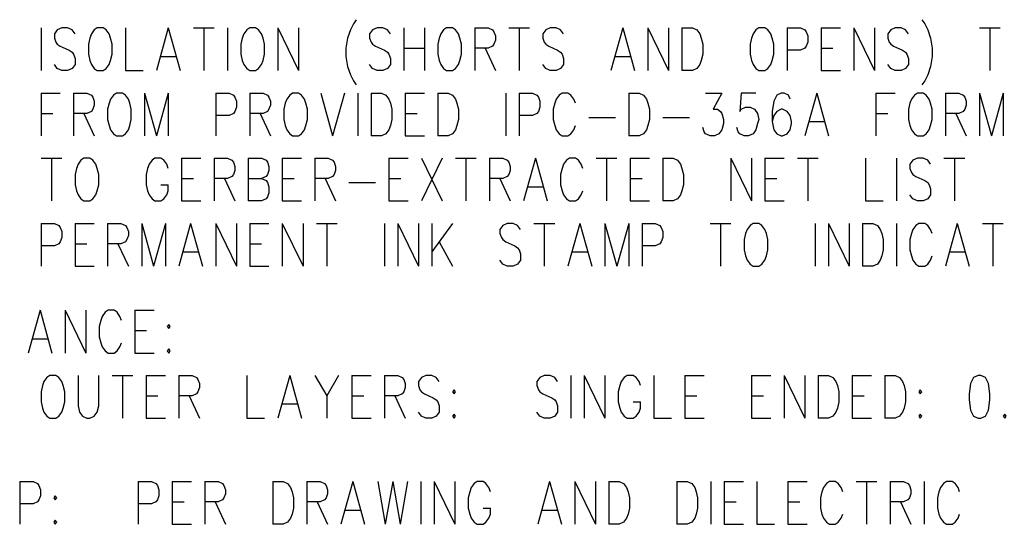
# Model space of a CAD drawing. Extents: x 2 to 38, y 4.3 to 27.6.
# Tile 13 of 31: x 5 to 9.8, y 19.3 to 21.8. Entities that reach past the tile are written whole.
import ezdxf

# ---------------------------------------------------------------- set-up
doc = ezdxf.new("R2010")
doc.units = 0
doc.layers.add('pho', color=1, linetype='CONTINUOUS')

msp = doc.modelspace()

# ---------------------------------------------------------------- linework, layer by layer
at = {"layer": 'pho', "color": 1}
for points in [[(6.68309, 21.80066), (6.66866, 21.78082), (6.65423, 21.75106), (6.6398, 21.71139), (6.63259, 21.66179), (6.63259, 21.62211), (6.6398, 21.57251), (6.65423, 21.53283), (6.66866, 21.50308), (6.68309, 21.48324)], [(9.43889, 21.80066), (9.45332, 21.78082), (9.46775, 21.75106), (9.48218, 21.71139), (9.48939, 21.66179), (9.48939, 21.62211), (9.48218, 21.57251), (9.46775, 21.53283), (9.45332, 21.50308), (9.43889, 21.48324)], [(5.14647, 21.76098), (5.14647, 21.55267)], [(5.3124, 21.73122), (5.29797, 21.75106), (5.27632, 21.76098), (5.24747, 21.76098), (5.22583, 21.75106), (5.2114, 21.73122), (5.2114, 21.71139), (5.21861, 21.69155), (5.22583, 21.68163), (5.24025, 21.67171), (5.28354, 21.65187), (5.29797, 21.64195), (5.30518, 21.63203), (5.3124, 21.61219), (5.3124, 21.58243), (5.29797, 21.56259), (5.27632, 21.55267), (5.24747, 21.55267), (5.22583, 21.56259), (5.2114, 21.58243)], [(5.42061, 21.76098), (5.40618, 21.75106), (5.39175, 21.73122), (5.38454, 21.71139), (5.37732, 21.68163), (5.37732, 21.63203), (5.38454, 21.60227), (5.39175, 21.58243), (5.40618, 21.56259), (5.42061, 21.55267), (5.44946, 21.55267), (5.46389, 21.56259), (5.47832, 21.58243), (5.48554, 21.60227), (5.49275, 21.63203), (5.49275, 21.68163), (5.48554, 21.71139), (5.47832, 21.73122), (5.46389, 21.75106), (5.44946, 21.76098), (5.42061, 21.76098)], [(5.55768, 21.76098), (5.55768, 21.55267), (5.64425, 21.55267)], [(5.76689, 21.76098), (5.70917, 21.55267)], [(5.76689, 21.76098), (5.8246, 21.55267)], [(5.88953, 21.76098), (5.99053, 21.76098)], [(5.94003, 21.76098), (5.94003, 21.55267)], [(6.05545, 21.76098), (6.05545, 21.55267)], [(6.16367, 21.76098), (6.14924, 21.75106), (6.13481, 21.73122), (6.1276, 21.71139), (6.12038, 21.68163), (6.12038, 21.63203), (6.1276, 21.60227), (6.13481, 21.58243), (6.14924, 21.56259), (6.16367, 21.55267), (6.19252, 21.55267), (6.20695, 21.56259), (6.22138, 21.58243), (6.22859, 21.60227), (6.23581, 21.63203), (6.23581, 21.68163), (6.22859, 21.71139), (6.22138, 21.73122), (6.20695, 21.75106), (6.19252, 21.76098), (6.16367, 21.76098)], [(6.30074, 21.76098), (6.30074, 21.55267)], [(6.30074, 21.76098), (6.40173, 21.55267)], [(6.40173, 21.76098), (6.40173, 21.55267)], [(6.84901, 21.73122), (6.83458, 21.75106), (6.81294, 21.76098), (6.78408, 21.76098), (6.76244, 21.75106), (6.74801, 21.73122), (6.74801, 21.71139), (6.75523, 21.69155), (6.76244, 21.68163), (6.77687, 21.67171), (6.82015, 21.65187), (6.83458, 21.64195), (6.8418, 21.63203), (6.84901, 21.61219), (6.84901, 21.58243), (6.83458, 21.56259), (6.81294, 21.55267), (6.78408, 21.55267), (6.76244, 21.56259), (6.74801, 21.58243)], [(6.91394, 21.76098), (6.91394, 21.55267)], [(7.01494, 21.76098), (7.01494, 21.55267)], [(7.12315, 21.76098), (7.10872, 21.75106), (7.09429, 21.73122), (7.08708, 21.71139), (7.07986, 21.68163), (7.07986, 21.63203), (7.08708, 21.60227), (7.09429, 21.58243), (7.10872, 21.56259), (7.12315, 21.55267), (7.15201, 21.55267), (7.16643, 21.56259), (7.18086, 21.58243), (7.18808, 21.60227), (7.19529, 21.63203), (7.19529, 21.68163), (7.18808, 21.71139), (7.18086, 21.73122), (7.16643, 21.75106), (7.15201, 21.76098), (7.12315, 21.76098)], [(7.26022, 21.76098), (7.26022, 21.55267)], [(7.26022, 21.76098), (7.32515, 21.76098), (7.34679, 21.75106), (7.354, 21.74114), (7.36122, 21.7213), (7.36122, 21.70147), (7.354, 21.68163), (7.34679, 21.67171), (7.32515, 21.66179), (7.26022, 21.66179)], [(7.42614, 21.76098), (7.52714, 21.76098)], [(7.47664, 21.76098), (7.47664, 21.55267)], [(7.69307, 21.73122), (7.67864, 21.75106), (7.657, 21.76098), (7.62814, 21.76098), (7.6065, 21.75106), (7.59207, 21.73122), (7.59207, 21.71139), (7.59928, 21.69155), (7.6065, 21.68163), (7.62093, 21.67171), (7.66421, 21.65187), (7.67864, 21.64195), (7.68585, 21.63203), (7.69307, 21.61219), (7.69307, 21.58243), (7.67864, 21.56259), (7.657, 21.55267), (7.62814, 21.55267), (7.6065, 21.56259), (7.59207, 21.58243)], [(7.98163, 21.76098), (7.92392, 21.55267)], [(7.98163, 21.76098), (8.03935, 21.55267)], [(8.10428, 21.76098), (8.10428, 21.55267)], [(8.10428, 21.76098), (8.20527, 21.55267)], [(8.20527, 21.76098), (8.20527, 21.55267)], [(8.2702, 21.76098), (8.2702, 21.55267)], [(8.2702, 21.76098), (8.3207, 21.76098), (8.34234, 21.75106), (8.35677, 21.73122), (8.36398, 21.71139), (8.3712, 21.68163), (8.3712, 21.63203), (8.36398, 21.60227), (8.35677, 21.58243), (8.34234, 21.56259), (8.3207, 21.55267), (8.2702, 21.55267)], [(8.64534, 21.76098), (8.63091, 21.75106), (8.61648, 21.73122), (8.60927, 21.71139), (8.60205, 21.68163), (8.60205, 21.63203), (8.60927, 21.60227), (8.61648, 21.58243), (8.63091, 21.56259), (8.64534, 21.55267), (8.67419, 21.55267), (8.68862, 21.56259), (8.70305, 21.58243), (8.71026, 21.60227), (8.71748, 21.63203), (8.71748, 21.68163), (8.71026, 21.71139), (8.70305, 21.73122), (8.68862, 21.75106), (8.67419, 21.76098), (8.64534, 21.76098)], [(8.78241, 21.76098), (8.78241, 21.55267)], [(8.78241, 21.76098), (8.84733, 21.76098), (8.86898, 21.75106), (8.87619, 21.74114), (8.8834, 21.7213), (8.8834, 21.69155), (8.87619, 21.67171), (8.86898, 21.66179), (8.84733, 21.65187), (8.78241, 21.65187)], [(8.94833, 21.76098), (8.94833, 21.55267)], [(8.94833, 21.76098), (9.04212, 21.76098)], [(9.10704, 21.76098), (9.10704, 21.55267)], [(9.10704, 21.76098), (9.20804, 21.55267)], [(9.20804, 21.76098), (9.20804, 21.55267)], [(9.37397, 21.73122), (9.35954, 21.75106), (9.3379, 21.76098), (9.30904, 21.76098), (9.2874, 21.75106), (9.27297, 21.73122), (9.27297, 21.71139), (9.28018, 21.69155), (9.2874, 21.68163), (9.30183, 21.67171), (9.34511, 21.65187), (9.35954, 21.64195), (9.36675, 21.63203), (9.37397, 21.61219), (9.37397, 21.58243), (9.35954, 21.56259), (9.3379, 21.55267), (9.30904, 21.55267), (9.2874, 21.56259), (9.27297, 21.58243)], [(9.72025, 21.76098), (9.82125, 21.76098)], [(9.77075, 21.76098), (9.77075, 21.55267)], [(6.91394, 21.66179), (7.01494, 21.66179)], [(7.31072, 21.66179), (7.36122, 21.55267)], [(8.94833, 21.66179), (9.00605, 21.66179)], [(5.73082, 21.62211), (5.80296, 21.62211)], [(7.94556, 21.62211), (8.01771, 21.62211)], [(8.94833, 21.55267), (9.04212, 21.55267)], [(5.14647, 21.44356), (5.14647, 21.23525)], [(5.14647, 21.44356), (5.24025, 21.44356)], [(5.30518, 21.44356), (5.30518, 21.23525)], [(5.30518, 21.44356), (5.37011, 21.44356), (5.39175, 21.43364), (5.39897, 21.42372), (5.40618, 21.40388), (5.40618, 21.38404), (5.39897, 21.3642), (5.39175, 21.35428), (5.37011, 21.34436), (5.30518, 21.34436)], [(5.51439, 21.44356), (5.49996, 21.43364), (5.48554, 21.4138), (5.47832, 21.39396), (5.47111, 21.3642), (5.47111, 21.31461), (5.47832, 21.28485), (5.48554, 21.26501), (5.49996, 21.24517), (5.51439, 21.23525), (5.54325, 21.23525), (5.55768, 21.24517), (5.57211, 21.26501), (5.57932, 21.28485), (5.58653, 21.31461), (5.58653, 21.3642), (5.57932, 21.39396), (5.57211, 21.4138), (5.55768, 21.43364), (5.54325, 21.44356), (5.51439, 21.44356)], [(5.65146, 21.44356), (5.65146, 21.23525)], [(5.65146, 21.44356), (5.70917, 21.23525)], [(5.76689, 21.44356), (5.70917, 21.23525)], [(5.76689, 21.44356), (5.76689, 21.23525)], [(5.99774, 21.44356), (5.99774, 21.23525)], [(5.99774, 21.44356), (6.06267, 21.44356), (6.08431, 21.43364), (6.09152, 21.42372), (6.09874, 21.40388), (6.09874, 21.37412), (6.09152, 21.35428), (6.08431, 21.34436), (6.06267, 21.33445), (5.99774, 21.33445)], [(6.16367, 21.44356), (6.16367, 21.23525)], [(6.16367, 21.44356), (6.22859, 21.44356), (6.25024, 21.43364), (6.25745, 21.42372), (6.26466, 21.40388), (6.26466, 21.38404), (6.25745, 21.3642), (6.25024, 21.35428), (6.22859, 21.34436), (6.16367, 21.34436)], [(6.37288, 21.44356), (6.35845, 21.43364), (6.34402, 21.4138), (6.33681, 21.39396), (6.32959, 21.3642), (6.32959, 21.31461), (6.33681, 21.28485), (6.34402, 21.26501), (6.35845, 21.24517), (6.37288, 21.23525), (6.40173, 21.23525), (6.41616, 21.24517), (6.43059, 21.26501), (6.4378, 21.28485), (6.44502, 21.31461), (6.44502, 21.3642), (6.4378, 21.39396), (6.43059, 21.4138), (6.41616, 21.43364), (6.40173, 21.44356), (6.37288, 21.44356)], [(6.50995, 21.44356), (6.56766, 21.23525)], [(6.62537, 21.44356), (6.56766, 21.23525)], [(6.6903, 21.44356), (6.6903, 21.23525)], [(6.75523, 21.44356), (6.75523, 21.23525)], [(6.75523, 21.44356), (6.80573, 21.44356), (6.82737, 21.43364), (6.8418, 21.4138), (6.84901, 21.39396), (6.85623, 21.3642), (6.85623, 21.31461), (6.84901, 21.28485), (6.8418, 21.26501), (6.82737, 21.24517), (6.80573, 21.23525), (6.75523, 21.23525)], [(6.92115, 21.44356), (6.92115, 21.23525)], [(6.92115, 21.44356), (7.01494, 21.44356)], [(7.07986, 21.44356), (7.07986, 21.23525)], [(7.07986, 21.44356), (7.13036, 21.44356), (7.15201, 21.43364), (7.16643, 21.4138), (7.17365, 21.39396), (7.18086, 21.3642), (7.18086, 21.31461), (7.17365, 21.28485), (7.16643, 21.26501), (7.15201, 21.24517), (7.13036, 21.23525), (7.07986, 21.23525)], [(7.41172, 21.44356), (7.41172, 21.23525)], [(7.47664, 21.44356), (7.47664, 21.23525)], [(7.47664, 21.44356), (7.54157, 21.44356), (7.56321, 21.43364), (7.57043, 21.42372), (7.57764, 21.40388), (7.57764, 21.37412), (7.57043, 21.35428), (7.56321, 21.34436), (7.54157, 21.33445), (7.47664, 21.33445)], [(7.75078, 21.39396), (7.74357, 21.4138), (7.72914, 21.43364), (7.71471, 21.44356), (7.68585, 21.44356), (7.67143, 21.43364), (7.657, 21.4138), (7.64978, 21.39396), (7.64257, 21.3642), (7.64257, 21.31461), (7.64978, 21.28485), (7.657, 21.26501), (7.67143, 21.24517), (7.68585, 21.23525), (7.71471, 21.23525), (7.72914, 21.24517), (7.74357, 21.26501), (7.75078, 21.28485)], [(8.01049, 21.44356), (8.01049, 21.23525)], [(8.01049, 21.44356), (8.06099, 21.44356), (8.08263, 21.43364), (8.09706, 21.4138), (8.10428, 21.39396), (8.11149, 21.3642), (8.11149, 21.31461), (8.10428, 21.28485), (8.09706, 21.26501), (8.08263, 21.24517), (8.06099, 21.23525), (8.01049, 21.23525)], [(8.38563, 21.44356), (8.46498, 21.44356), (8.4217, 21.3642), (8.44334, 21.3642), (8.45777, 21.35428), (8.46498, 21.34436), (8.4722, 21.31461), (8.4722, 21.29477), (8.46498, 21.26501), (8.45055, 21.24517), (8.42891, 21.23525), (8.40727, 21.23525), (8.38563, 21.24517), (8.37841, 21.25509), (8.3712, 21.27493)], [(8.63091, 21.44356), (8.55877, 21.44356), (8.55155, 21.35428), (8.55877, 21.3642), (8.58041, 21.37412), (8.60205, 21.37412), (8.62369, 21.3642), (8.63812, 21.34436), (8.64534, 21.31461), (8.63812, 21.29477), (8.63091, 21.26501), (8.61648, 21.24517), (8.59484, 21.23525), (8.5732, 21.23525), (8.55155, 21.24517), (8.54434, 21.25509), (8.53712, 21.27493)], [(8.79683, 21.4138), (8.78962, 21.43364), (8.76798, 21.44356), (8.75355, 21.44356), (8.73191, 21.43364), (8.71748, 21.40388), (8.71026, 21.35428), (8.71026, 21.30469), (8.71748, 21.26501), (8.73191, 21.24517), (8.75355, 21.23525), (8.76076, 21.23525), (8.78241, 21.24517), (8.79683, 21.26501), (8.80405, 21.29477), (8.80405, 21.30469), (8.79683, 21.33445), (8.78241, 21.35428), (8.76076, 21.3642), (8.75355, 21.3642), (8.73191, 21.35428), (8.71748, 21.33445), (8.71026, 21.30469)], [(8.92669, 21.44356), (8.86898, 21.23525)], [(8.92669, 21.44356), (8.9844, 21.23525)], [(9.21526, 21.44356), (9.21526, 21.23525)], [(9.21526, 21.44356), (9.30904, 21.44356)], [(9.41725, 21.44356), (9.40282, 21.43364), (9.3884, 21.4138), (9.38118, 21.39396), (9.37397, 21.3642), (9.37397, 21.31461), (9.38118, 21.28485), (9.3884, 21.26501), (9.40282, 21.24517), (9.41725, 21.23525), (9.44611, 21.23525), (9.46054, 21.24517), (9.47497, 21.26501), (9.48218, 21.28485), (9.48939, 21.31461), (9.48939, 21.3642), (9.48218, 21.39396), (9.47497, 21.4138), (9.46054, 21.43364), (9.44611, 21.44356), (9.41725, 21.44356)], [(9.55432, 21.44356), (9.55432, 21.23525)], [(9.55432, 21.44356), (9.61925, 21.44356), (9.64089, 21.43364), (9.64811, 21.42372), (9.65532, 21.40388), (9.65532, 21.38404), (9.64811, 21.3642), (9.64089, 21.35428), (9.61925, 21.34436), (9.55432, 21.34436)], [(9.72025, 21.44356), (9.72025, 21.23525)], [(9.72025, 21.44356), (9.77796, 21.23525)], [(9.83567, 21.44356), (9.77796, 21.23525)], [(9.83567, 21.44356), (9.83567, 21.23525)], [(5.14647, 21.34436), (5.20418, 21.34436)], [(5.35568, 21.34436), (5.40618, 21.23525)], [(6.21417, 21.34436), (6.26466, 21.23525)], [(6.92115, 21.34436), (6.97887, 21.34436)], [(7.81571, 21.32453), (7.94556, 21.32453)], [(8.17642, 21.32453), (8.30627, 21.32453)], [(9.21526, 21.34436), (9.27297, 21.34436)], [(9.60482, 21.34436), (9.65532, 21.23525)], [(8.89062, 21.30469), (8.96276, 21.30469)], [(6.92115, 21.23525), (7.01494, 21.23525)], [(5.14647, 21.12614), (5.24747, 21.12614)], [(5.19697, 21.12614), (5.19697, 20.91783)], [(5.35568, 21.12614), (5.34125, 21.11622), (5.32682, 21.09638), (5.31961, 21.07654), (5.3124, 21.04678), (5.3124, 20.99718), (5.31961, 20.96743), (5.32682, 20.94759), (5.34125, 20.92775), (5.35568, 20.91783), (5.38454, 20.91783), (5.39897, 20.92775), (5.41339, 20.94759), (5.42061, 20.96743), (5.42782, 20.99718), (5.42782, 21.04678), (5.42061, 21.07654), (5.41339, 21.09638), (5.39897, 21.11622), (5.38454, 21.12614), (5.35568, 21.12614)], [(5.76689, 21.07654), (5.75967, 21.09638), (5.74525, 21.11622), (5.73082, 21.12614), (5.70196, 21.12614), (5.68753, 21.11622), (5.6731, 21.09638), (5.66589, 21.07654), (5.65868, 21.04678), (5.65868, 20.99718), (5.66589, 20.96743), (5.6731, 20.94759), (5.68753, 20.92775), (5.70196, 20.91783), (5.73082, 20.91783), (5.74525, 20.92775), (5.75967, 20.94759), (5.76689, 20.96743), (5.76689, 20.99718)], [(5.83182, 21.12614), (5.83182, 20.91783)], [(5.83182, 21.12614), (5.9256, 21.12614)], [(5.99053, 21.12614), (5.99053, 20.91783)], [(5.99053, 21.12614), (6.05545, 21.12614), (6.0771, 21.11622), (6.08431, 21.1063), (6.09152, 21.08646), (6.09152, 21.06662), (6.08431, 21.04678), (6.0771, 21.03686), (6.05545, 21.02694), (5.99053, 21.02694)], [(6.15645, 21.12614), (6.15645, 20.91783)], [(6.15645, 21.12614), (6.22138, 21.12614), (6.24302, 21.11622), (6.25024, 21.1063), (6.25745, 21.08646), (6.25745, 21.06662), (6.25024, 21.04678), (6.24302, 21.03686), (6.22138, 21.02694)], [(6.32238, 21.12614), (6.32238, 20.91783)], [(6.32238, 21.12614), (6.41616, 21.12614)], [(6.48109, 21.12614), (6.48109, 20.91783)], [(6.48109, 21.12614), (6.54602, 21.12614), (6.56766, 21.11622), (6.57487, 21.1063), (6.58209, 21.08646), (6.58209, 21.06662), (6.57487, 21.04678), (6.56766, 21.03686), (6.54602, 21.02694), (6.48109, 21.02694)], [(6.8418, 21.12614), (6.8418, 20.91783)], [(6.8418, 21.12614), (6.93558, 21.12614)], [(7.00051, 21.12614), (7.10151, 20.91783)], [(7.10151, 21.12614), (7.00051, 20.91783)], [(7.16643, 21.12614), (7.26743, 21.12614)], [(7.21693, 21.12614), (7.21693, 20.91783)], [(7.33236, 21.12614), (7.33236, 20.91783)], [(7.33236, 21.12614), (7.39729, 21.12614), (7.41893, 21.11622), (7.42614, 21.1063), (7.43336, 21.08646), (7.43336, 21.06662), (7.42614, 21.04678), (7.41893, 21.03686), (7.39729, 21.02694), (7.33236, 21.02694)], [(7.556, 21.12614), (7.49829, 20.91783)], [(7.556, 21.12614), (7.61371, 20.91783)], [(7.78685, 21.07654), (7.77964, 21.09638), (7.76521, 21.11622), (7.75078, 21.12614), (7.72192, 21.12614), (7.7075, 21.11622), (7.69307, 21.09638), (7.68585, 21.07654), (7.67864, 21.04678), (7.67864, 20.99718), (7.68585, 20.96743), (7.69307, 20.94759), (7.7075, 20.92775), (7.72192, 20.91783), (7.75078, 20.91783), (7.76521, 20.92775), (7.77964, 20.94759), (7.78685, 20.96743)], [(7.85178, 21.12614), (7.95278, 21.12614)], [(7.90228, 21.12614), (7.90228, 20.91783)], [(8.01771, 21.12614), (8.01771, 20.91783)], [(8.01771, 21.12614), (8.11149, 21.12614)], [(8.17642, 21.12614), (8.17642, 20.91783)], [(8.17642, 21.12614), (8.22692, 21.12614), (8.24856, 21.11622), (8.26299, 21.09638), (8.2702, 21.07654), (8.27742, 21.04678)], [(8.50827, 21.12614), (8.50827, 20.91783)], [(8.50827, 21.12614), (8.60927, 20.91783)], [(8.60927, 21.12614), (8.60927, 20.91783)], [(8.67419, 21.12614), (8.67419, 20.91783)], [(8.67419, 21.12614), (8.76798, 21.12614)], [(8.83291, 21.12614), (8.9339, 21.12614)], [(8.8834, 21.12614), (8.8834, 20.91783)], [(9.16476, 21.12614), (9.16476, 20.91783), (9.25133, 20.91783)], [(9.31625, 21.12614), (9.31625, 20.91783)], [(9.48218, 21.09638), (9.46775, 21.11622), (9.44611, 21.12614), (9.41725, 21.12614), (9.39561, 21.11622), (9.38118, 21.09638), (9.38118, 21.07654), (9.3884, 21.0567), (9.39561, 21.04678), (9.41004, 21.03686), (9.45332, 21.01702), (9.46775, 21.0071), (9.47497, 20.99718), (9.48218, 20.97734), (9.48218, 20.94759), (9.46775, 20.92775), (9.44611, 20.91783), (9.41725, 20.91783), (9.39561, 20.92775), (9.38118, 20.94759)], [(9.54711, 21.12614), (9.64811, 21.12614)], [(9.59761, 21.12614), (9.59761, 20.91783)], [(5.83182, 21.02694), (5.88953, 21.02694)], [(6.04103, 21.02694), (6.09152, 20.91783)], [(6.15645, 21.02694), (6.22138, 21.02694), (6.24302, 21.01702), (6.25024, 21.0071), (6.25745, 20.98726), (6.25745, 20.95751), (6.25024, 20.93767), (6.24302, 20.92775), (6.22138, 20.91783), (6.15645, 20.91783)], [(6.32238, 21.02694), (6.38009, 21.02694)], [(6.53159, 21.02694), (6.58209, 20.91783)], [(6.8418, 21.02694), (6.89951, 21.02694)], [(7.38286, 21.02694), (7.43336, 20.91783)], [(8.01771, 21.02694), (8.07542, 21.02694)], [(8.27742, 21.04678), (8.27742, 20.99718)], [(8.67419, 21.02694), (8.73191, 21.02694)], [(5.73082, 20.99718), (5.76689, 20.99718)], [(6.64702, 21.0071), (6.77687, 21.0071)], [(7.51993, 20.98726), (7.59207, 20.98726)], [(8.27742, 20.99718), (8.2702, 20.96743), (8.26299, 20.94759), (8.24856, 20.92775), (8.22692, 20.91783), (8.17642, 20.91783)], [(5.83182, 20.91783), (5.9256, 20.91783)], [(6.32238, 20.91783), (6.41616, 20.91783)], [(6.8418, 20.91783), (6.93558, 20.91783)], [(8.01771, 20.91783), (8.11149, 20.91783)], [(8.67419, 20.91783), (8.76798, 20.91783)], [(5.14647, 20.80871), (5.14647, 20.6004)], [(5.14647, 20.80871), (5.2114, 20.80871), (5.23304, 20.79879), (5.24025, 20.78887), (5.24747, 20.76904), (5.24747, 20.73928), (5.24025, 20.71944), (5.23304, 20.70952), (5.2114, 20.6996), (5.14647, 20.6996)], [(5.3124, 20.80871), (5.3124, 20.6004)], [(5.3124, 20.80871), (5.40618, 20.80871)], [(5.47111, 20.80871), (5.47111, 20.6004)], [(5.47111, 20.80871), (5.53603, 20.80871), (5.55768, 20.79879), (5.56489, 20.78887), (5.57211, 20.76904), (5.57211, 20.7492), (5.56489, 20.72936), (5.55768, 20.71944), (5.53603, 20.70952), (5.47111, 20.70952)], [(5.63703, 20.80871), (5.63703, 20.6004)], [(5.63703, 20.80871), (5.69475, 20.6004)], [(5.75246, 20.80871), (5.69475, 20.6004)], [(5.75246, 20.80871), (5.75246, 20.6004)], [(5.8751, 20.80871), (5.81739, 20.6004)], [(5.8751, 20.80871), (5.93281, 20.6004)], [(5.99774, 20.80871), (5.99774, 20.6004)], [(5.99774, 20.80871), (6.09874, 20.6004)], [(6.09874, 20.80871), (6.09874, 20.6004)], [(6.16367, 20.80871), (6.16367, 20.6004)], [(6.16367, 20.80871), (6.25745, 20.80871)], [(6.32238, 20.80871), (6.32238, 20.6004)], [(6.32238, 20.80871), (6.42338, 20.6004)], [(6.42338, 20.80871), (6.42338, 20.6004)], [(6.4883, 20.80871), (6.5893, 20.80871)], [(6.5388, 20.80871), (6.5388, 20.6004)], [(6.82015, 20.80871), (6.82015, 20.6004)], [(6.88508, 20.80871), (6.88508, 20.6004)], [(6.88508, 20.80871), (6.98608, 20.6004)], [(6.98608, 20.80871), (6.98608, 20.6004)], [(7.05101, 20.80871), (7.05101, 20.6004)], [(7.15201, 20.80871), (7.05101, 20.66984)], [(7.48386, 20.77896), (7.46943, 20.79879), (7.44779, 20.80871), (7.41893, 20.80871), (7.39729, 20.79879), (7.38286, 20.77896), (7.38286, 20.75912), (7.39007, 20.73928), (7.39729, 20.72936), (7.41172, 20.71944), (7.455, 20.6996), (7.46943, 20.68968), (7.47664, 20.67976), (7.48386, 20.65992), (7.48386, 20.63016), (7.46943, 20.61032), (7.44779, 20.6004), (7.41893, 20.6004), (7.39729, 20.61032), (7.38286, 20.63016)], [(7.54878, 20.80871), (7.64978, 20.80871)], [(7.59928, 20.80871), (7.59928, 20.6004)], [(7.77242, 20.80871), (7.71471, 20.6004)], [(7.77242, 20.80871), (7.83014, 20.6004)], [(7.89506, 20.80871), (7.89506, 20.6004)], [(7.89506, 20.80871), (7.95278, 20.6004)], [(8.01049, 20.80871), (7.95278, 20.6004)], [(8.01049, 20.80871), (8.01049, 20.6004)], [(8.07542, 20.80871), (8.07542, 20.6004)], [(8.07542, 20.80871), (8.14035, 20.80871), (8.16199, 20.79879), (8.1692, 20.78887), (8.17642, 20.76904), (8.17642, 20.73928), (8.1692, 20.71944), (8.16199, 20.70952), (8.14035, 20.6996), (8.07542, 20.6996)], [(8.40727, 20.80871), (8.50827, 20.80871)], [(8.45777, 20.80871), (8.45777, 20.6004)], [(8.61648, 20.80871), (8.60205, 20.79879), (8.58762, 20.77896), (8.58041, 20.75912), (8.5732, 20.72936), (8.5732, 20.67976), (8.58041, 20.65), (8.58762, 20.63016), (8.60205, 20.61032), (8.61648, 20.6004), (8.64534, 20.6004), (8.65977, 20.61032), (8.67419, 20.63016), (8.68141, 20.65), (8.68862, 20.67976), (8.68862, 20.72936), (8.68141, 20.75912), (8.67419, 20.77896), (8.65977, 20.79879), (8.64534, 20.80871), (8.61648, 20.80871)], [(8.91948, 20.80871), (8.91948, 20.6004)], [(8.9844, 20.80871), (8.9844, 20.6004)], [(8.9844, 20.80871), (9.0854, 20.6004)], [(9.0854, 20.80871), (9.0854, 20.6004)], [(9.15033, 20.80871), (9.15033, 20.6004)], [(9.15033, 20.80871), (9.20083, 20.80871), (9.22247, 20.79879), (9.2369, 20.77896), (9.24411, 20.75912), (9.25133, 20.72936), (9.25133, 20.67976), (9.24411, 20.65), (9.2369, 20.63016), (9.22247, 20.61032), (9.20083, 20.6004), (9.15033, 20.6004)], [(9.31625, 20.80871), (9.31625, 20.6004)], [(9.48939, 20.75912), (9.48218, 20.77896), (9.46775, 20.79879), (9.45332, 20.80871), (9.42447, 20.80871), (9.41004, 20.79879), (9.39561, 20.77896), (9.3884, 20.75912), (9.38118, 20.72936), (9.38118, 20.67976), (9.3884, 20.65), (9.39561, 20.63016), (9.41004, 20.61032), (9.42447, 20.6004), (9.45332, 20.6004), (9.46775, 20.61032), (9.48218, 20.63016), (9.48939, 20.65)], [(9.61203, 20.80871), (9.55432, 20.6004)], [(9.61203, 20.80871), (9.66975, 20.6004)], [(9.73468, 20.80871), (9.83567, 20.80871)], [(9.78517, 20.80871), (9.78517, 20.6004)], [(5.3124, 20.70952), (5.37011, 20.70952)], [(5.52161, 20.70952), (5.57211, 20.6004)], [(6.16367, 20.70952), (6.22138, 20.70952)], [(7.08708, 20.71944), (7.15201, 20.6004)], [(5.83903, 20.66984), (5.91117, 20.66984)], [(7.73635, 20.66984), (7.80849, 20.66984)], [(9.57596, 20.66984), (9.64811, 20.66984)], [(5.3124, 20.6004), (5.40618, 20.6004)], [(6.16367, 20.6004), (6.25745, 20.6004)], [(5.14166, 20.38548), (5.08395, 20.17717)], [(5.14166, 20.38548), (5.19937, 20.17717)], [(5.2643, 20.38548), (5.2643, 20.17717)], [(5.2643, 20.38548), (5.3653, 20.17717)], [(5.3653, 20.38548), (5.3653, 20.17717)], [(5.53844, 20.33589), (5.53123, 20.35572), (5.5168, 20.37556), (5.50237, 20.38548), (5.47351, 20.38548), (5.45908, 20.37556), (5.44466, 20.35572), (5.43744, 20.33589), (5.43023, 20.30613), (5.43023, 20.25653), (5.43744, 20.22677), (5.44466, 20.20693), (5.45908, 20.18709), (5.47351, 20.17717), (5.50237, 20.17717), (5.5168, 20.18709), (5.53123, 20.20693), (5.53844, 20.22677)], [(5.60337, 20.38548), (5.60337, 20.17717)], [(5.60337, 20.38548), (5.69715, 20.38548)], [(5.76929, 20.31605), (5.76208, 20.30613), (5.76929, 20.29621), (5.77651, 20.30613), (5.76929, 20.31605)], [(5.60337, 20.28629), (5.66108, 20.28629)], [(5.10559, 20.24661), (5.17773, 20.24661)], [(5.60337, 20.17717), (5.69715, 20.17717)], [(5.76929, 20.19701), (5.76208, 20.18709), (5.76929, 20.17717), (5.77651, 20.18709), (5.76929, 20.19701)], [(5.18975, 20.06806), (5.17533, 20.05814), (5.1609, 20.0383), (5.15368, 20.01846), (5.14647, 19.9887), (5.14647, 19.93911), (5.15368, 19.90935), (5.1609, 19.88951), (5.17533, 19.86967), (5.18975, 19.85975), (5.21861, 19.85975), (5.23304, 19.86967), (5.24747, 19.88951), (5.25468, 19.90935), (5.2619, 19.93911), (5.2619, 19.9887), (5.25468, 20.01846), (5.24747, 20.0383), (5.23304, 20.05814), (5.21861, 20.06806), (5.18975, 20.06806)], [(5.32682, 20.06806), (5.32682, 19.91927), (5.33404, 19.88951), (5.34847, 19.86967), (5.37011, 19.85975), (5.38454, 19.85975), (5.40618, 19.86967), (5.42061, 19.88951), (5.42782, 19.91927), (5.42782, 20.06806)], [(5.49275, 20.06806), (5.59375, 20.06806)], [(5.54325, 20.06806), (5.54325, 19.85975)], [(5.65868, 20.06806), (5.65868, 19.85975)], [(5.65868, 20.06806), (5.75246, 20.06806)], [(5.81739, 20.06806), (5.81739, 19.85975)], [(5.81739, 20.06806), (5.88231, 20.06806), (5.90396, 20.05814), (5.91117, 20.04822), (5.91839, 20.02838), (5.91839, 20.00854), (5.91117, 19.9887), (5.90396, 19.97878), (5.88231, 19.96887), (5.81739, 19.96887)], [(6.14924, 20.06806), (6.14924, 19.85975), (6.23581, 19.85975)], [(6.35845, 20.06806), (6.30074, 19.85975)], [(6.35845, 20.06806), (6.41616, 19.85975)], [(6.48109, 20.06806), (6.5388, 19.96887), (6.5388, 19.85975)], [(6.59652, 20.06806), (6.5388, 19.96887)], [(6.66144, 20.06806), (6.66144, 19.85975)], [(6.66144, 20.06806), (6.75523, 20.06806)], [(6.82015, 20.06806), (6.82015, 19.85975)], [(6.82015, 20.06806), (6.88508, 20.06806), (6.90672, 20.05814), (6.91394, 20.04822), (6.92115, 20.02838), (6.92115, 20.00854), (6.91394, 19.9887), (6.90672, 19.97878), (6.88508, 19.96887), (6.82015, 19.96887)], [(7.08708, 20.0383), (7.07265, 20.05814), (7.05101, 20.06806), (7.02215, 20.06806), (7.00051, 20.05814), (6.98608, 20.0383), (6.98608, 20.01846), (6.99329, 19.99862), (7.00051, 19.9887), (7.01494, 19.97878), (7.05822, 19.95895), (7.07265, 19.94903), (7.07986, 19.93911), (7.08708, 19.91927), (7.08708, 19.88951), (7.07265, 19.86967), (7.05101, 19.85975), (7.02215, 19.85975), (7.00051, 19.86967), (6.98608, 19.88951)], [(7.66421, 20.0383), (7.64978, 20.05814), (7.62814, 20.06806), (7.59928, 20.06806), (7.57764, 20.05814), (7.56321, 20.0383), (7.56321, 20.01846), (7.57043, 19.99862), (7.57764, 19.9887), (7.59207, 19.97878), (7.63535, 19.95895), (7.64978, 19.94903), (7.657, 19.93911), (7.66421, 19.91927), (7.66421, 19.88951), (7.64978, 19.86967), (7.62814, 19.85975), (7.59928, 19.85975), (7.57764, 19.86967), (7.56321, 19.88951)], [(7.72914, 20.06806), (7.72914, 19.85975)], [(7.79407, 20.06806), (7.79407, 19.85975)], [(7.79407, 20.06806), (7.89506, 19.85975)], [(7.89506, 20.06806), (7.89506, 19.85975)], [(8.0682, 20.01846), (8.06099, 20.0383), (8.04656, 20.05814), (8.03213, 20.06806), (8.00328, 20.06806), (7.98885, 20.05814), (7.97442, 20.0383), (7.96721, 20.01846), (7.95999, 19.9887), (7.95999, 19.93911), (7.96721, 19.90935), (7.97442, 19.88951), (7.98885, 19.86967), (8.00328, 19.85975), (8.03213, 19.85975), (8.04656, 19.86967), (8.06099, 19.88951), (8.0682, 19.90935), (8.0682, 19.93911)], [(8.13313, 20.06806), (8.13313, 19.85975), (8.2197, 19.85975)], [(8.28463, 20.06806), (8.28463, 19.85975)], [(8.28463, 20.06806), (8.37841, 20.06806)], [(8.60927, 20.06806), (8.60927, 19.85975)], [(8.60927, 20.06806), (8.70305, 20.06806)], [(8.76798, 20.06806), (8.76798, 19.85975)], [(8.76798, 20.06806), (8.86898, 19.85975)], [(8.86898, 20.06806), (8.86898, 19.85975)], [(8.9339, 20.06806), (8.9339, 19.85975)], [(8.9339, 20.06806), (8.9844, 20.06806), (9.00605, 20.05814), (9.02047, 20.0383), (9.02769, 20.01846), (9.0349, 19.9887), (9.0349, 19.93911), (9.02769, 19.90935), (9.02047, 19.88951), (9.00605, 19.86967), (8.9844, 19.85975), (8.9339, 19.85975)], [(9.09983, 20.06806), (9.09983, 19.85975)], [(9.09983, 20.06806), (9.19361, 20.06806)], [(9.25854, 20.06806), (9.25854, 19.85975)], [(9.25854, 20.06806), (9.30904, 20.06806), (9.33068, 20.05814), (9.34511, 20.0383), (9.35232, 20.01846), (9.35954, 19.9887), (9.35954, 19.93911), (9.35232, 19.90935), (9.34511, 19.88951), (9.33068, 19.86967), (9.30904, 19.85975), (9.25854, 19.85975)], [(9.71303, 20.06806), (9.69139, 20.05814), (9.67696, 20.02838), (9.66975, 19.97878), (9.66975, 19.94903), (9.67696, 19.89943), (9.69139, 19.86967), (9.71303, 19.85975), (9.72746, 19.85975), (9.7491, 19.86967), (9.76353, 19.89943), (9.77075, 19.94903), (9.77075, 19.97878), (9.76353, 20.02838), (9.7491, 20.05814), (9.72746, 20.06806), (9.71303, 20.06806)], [(5.65868, 19.96887), (5.71639, 19.96887)], [(5.86789, 19.96887), (5.91839, 19.85975)], [(6.66144, 19.96887), (6.71916, 19.96887)], [(6.87065, 19.96887), (6.92115, 19.85975)], [(7.15922, 19.99862), (7.15201, 19.9887), (7.15922, 19.97878), (7.16643, 19.9887), (7.15922, 19.99862)], [(8.28463, 19.96887), (8.34234, 19.96887)], [(8.60927, 19.96887), (8.66698, 19.96887)], [(9.09983, 19.96887), (9.15754, 19.96887)], [(9.43168, 19.99862), (9.42447, 19.9887), (9.43168, 19.97878), (9.43889, 19.9887), (9.43168, 19.99862)], [(6.32238, 19.92919), (6.39452, 19.92919)], [(8.03213, 19.93911), (8.0682, 19.93911)], [(7.15922, 19.87959), (7.15201, 19.86967), (7.15922, 19.85975), (7.16643, 19.86967), (7.15922, 19.87959)], [(9.43168, 19.87959), (9.42447, 19.86967), (9.43168, 19.85975), (9.43889, 19.86967), (9.43168, 19.87959)], [(9.84289, 19.87959), (9.83567, 19.86967), (9.84289, 19.85975), (9.8501, 19.86967), (9.84289, 19.87959)], [(5.65868, 19.85975), (5.75246, 19.85975)], [(6.66144, 19.85975), (6.75523, 19.85975)], [(8.28463, 19.85975), (8.37841, 19.85975)], [(8.60927, 19.85975), (8.70305, 19.85975)], [(9.09983, 19.85975), (9.19361, 19.85975)], [(5.04255, 19.5513), (5.04255, 19.34299)], [(5.04255, 19.5513), (5.10747, 19.5513), (5.12912, 19.54138), (5.13633, 19.53146), (5.14355, 19.51162), (5.14355, 19.48187), (5.13633, 19.46203), (5.12912, 19.45211), (5.10747, 19.44219), (5.04255, 19.44219)], [(5.61968, 19.5513), (5.61968, 19.34299)], [(5.61968, 19.5513), (5.68461, 19.5513), (5.70625, 19.54138), (5.71346, 19.53146), (5.72068, 19.51162), (5.72068, 19.48187), (5.71346, 19.46203), (5.70625, 19.45211), (5.68461, 19.44219), (5.61968, 19.44219)], [(5.78561, 19.5513), (5.78561, 19.34299)], [(5.78561, 19.5513), (5.87939, 19.5513)], [(5.94432, 19.5513), (5.94432, 19.34299)], [(5.94432, 19.5513), (6.00924, 19.5513), (6.03089, 19.54138), (6.0381, 19.53146), (6.04532, 19.51162), (6.04532, 19.49179), (6.0381, 19.47195), (6.03089, 19.46203), (6.00924, 19.45211), (5.94432, 19.45211)], [(6.27617, 19.5513), (6.27617, 19.34299)], [(6.27617, 19.5513), (6.32667, 19.5513), (6.34831, 19.54138), (6.36274, 19.52154), (6.36995, 19.5017), (6.37717, 19.47195), (6.37717, 19.42235), (6.36995, 19.39259), (6.36274, 19.37275), (6.34831, 19.35291), (6.32667, 19.34299), (6.27617, 19.34299)], [(6.44209, 19.5513), (6.44209, 19.34299)], [(6.44209, 19.5513), (6.50702, 19.5513), (6.52866, 19.54138), (6.53588, 19.53146), (6.54309, 19.51162), (6.54309, 19.49179), (6.53588, 19.47195), (6.52866, 19.46203), (6.50702, 19.45211), (6.44209, 19.45211)], [(6.66573, 19.5513), (6.60802, 19.34299)], [(6.66573, 19.5513), (6.72345, 19.34299)], [(6.78837, 19.5513), (6.82444, 19.34299)], [(6.86052, 19.5513), (6.82444, 19.34299)], [(6.86052, 19.5513), (6.89659, 19.34299)], [(6.93266, 19.5513), (6.89659, 19.34299)], [(6.99758, 19.5513), (6.99758, 19.34299)], [(7.06251, 19.5513), (7.06251, 19.34299)], [(7.06251, 19.5513), (7.16351, 19.34299)], [(7.16351, 19.5513), (7.16351, 19.34299)], [(7.33665, 19.5017), (7.32944, 19.52154), (7.31501, 19.54138), (7.30058, 19.5513), (7.27172, 19.5513), (7.25729, 19.54138), (7.24287, 19.52154), (7.23565, 19.5017), (7.22844, 19.47195), (7.22844, 19.42235), (7.23565, 19.39259), (7.24287, 19.37275), (7.25729, 19.35291), (7.27172, 19.34299), (7.30058, 19.34299), (7.31501, 19.35291), (7.32944, 19.37275), (7.33665, 19.39259), (7.33665, 19.42235)], [(7.62522, 19.5513), (7.5675, 19.34299)], [(7.62522, 19.5513), (7.68293, 19.34299)], [(7.74786, 19.5513), (7.74786, 19.34299)], [(7.74786, 19.5513), (7.84886, 19.34299)], [(7.84886, 19.5513), (7.84886, 19.34299)], [(7.91378, 19.5513), (7.91378, 19.34299)], [(7.91378, 19.5513), (7.96428, 19.5513), (7.98592, 19.54138), (8.00035, 19.52154), (8.00757, 19.5017), (8.01478, 19.47195), (8.01478, 19.42235), (8.00757, 19.39259), (8.00035, 19.37275), (7.98592, 19.35291), (7.96428, 19.34299), (7.91378, 19.34299)], [(8.24563, 19.5513), (8.24563, 19.34299)], [(8.24563, 19.5513), (8.29613, 19.5513), (8.31778, 19.54138), (8.3322, 19.52154), (8.33942, 19.5017), (8.34663, 19.47195), (8.34663, 19.42235), (8.33942, 19.39259), (8.3322, 19.37275), (8.31778, 19.35291), (8.29613, 19.34299), (8.24563, 19.34299)], [(8.41156, 19.5513), (8.41156, 19.34299)], [(8.47649, 19.5513), (8.47649, 19.34299)], [(8.47649, 19.5513), (8.57027, 19.5513)], [(8.6352, 19.5513), (8.6352, 19.34299), (8.72177, 19.34299)], [(8.7867, 19.5513), (8.7867, 19.34299)], [(8.7867, 19.5513), (8.88048, 19.5513)], [(9.05362, 19.5017), (9.04641, 19.52154), (9.03198, 19.54138), (9.01755, 19.5513), (8.98869, 19.5513), (8.97426, 19.54138), (8.95984, 19.52154), (8.95262, 19.5017), (8.94541, 19.47195), (8.94541, 19.42235), (8.95262, 19.39259), (8.95984, 19.37275), (8.97426, 19.35291), (8.98869, 19.34299), (9.01755, 19.34299), (9.03198, 19.35291), (9.04641, 19.37275), (9.05362, 19.39259)], [(9.11855, 19.5513), (9.21955, 19.5513)], [(9.16905, 19.5513), (9.16905, 19.34299)], [(9.28447, 19.5513), (9.28447, 19.34299)], [(9.28447, 19.5513), (9.3494, 19.5513), (9.37104, 19.54138), (9.37826, 19.53146), (9.38547, 19.51162), (9.38547, 19.49179), (9.37826, 19.47195), (9.37104, 19.46203), (9.3494, 19.45211), (9.28447, 19.45211)], [(9.4504, 19.5513), (9.4504, 19.34299)], [(9.62354, 19.5017), (9.61632, 19.52154), (9.6019, 19.54138), (9.58747, 19.5513), (9.55861, 19.5513), (9.54418, 19.54138), (9.52975, 19.52154), (9.52254, 19.5017), (9.51533, 19.47195), (9.51533, 19.42235), (9.52254, 19.39259), (9.52975, 19.37275), (9.54418, 19.35291), (9.55861, 19.34299), (9.58747, 19.34299), (9.6019, 19.35291), (9.61632, 19.37275), (9.62354, 19.39259)], [(5.21569, 19.48187), (5.20847, 19.47195), (5.21569, 19.46203), (5.2229, 19.47195), (5.21569, 19.48187)], [(5.78561, 19.45211), (5.84332, 19.45211)], [(5.99482, 19.45211), (6.04532, 19.34299)], [(6.49259, 19.45211), (6.54309, 19.34299)], [(8.47649, 19.45211), (8.5342, 19.45211)], [(8.7867, 19.45211), (8.84441, 19.45211)], [(9.33497, 19.45211), (9.38547, 19.34299)], [(6.62966, 19.41243), (6.7018, 19.41243)], [(7.30058, 19.42235), (7.33665, 19.42235)], [(7.58915, 19.41243), (7.66129, 19.41243)], [(5.21569, 19.36283), (5.20847, 19.35291), (5.21569, 19.34299), (5.2229, 19.35291), (5.21569, 19.36283)], [(5.78561, 19.34299), (5.87939, 19.34299)], [(8.47649, 19.34299), (8.57027, 19.34299)], [(8.7867, 19.34299), (8.88048, 19.34299)]]:
    msp.add_lwpolyline(points, dxfattribs=at)

doc.saveas('drawing.dxf')
